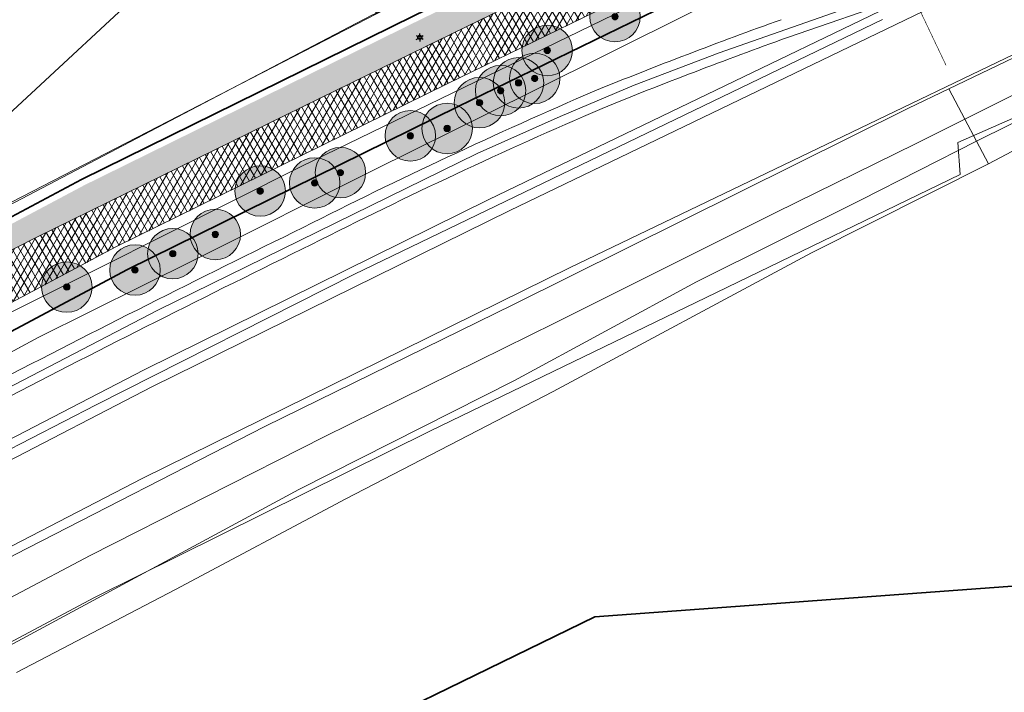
# Model space of a CAD drawing. Header units: millimetres. Extents: x 162876 to 168130, y 402614 to 405602.
# Tile 34 of 256: x 164365 to 164443, y 403354 to 403407. Entities that reach past the tile are written whole.
import ezdxf
from ezdxf.enums import TextEntityAlignment as Align

# ---------------------------------------------------------------- set-up
doc = ezdxf.new("R2010")
doc.units = ezdxf.units.MM
doc.linetypes.add('X-CA190022.004-UO-TXT_Tekst 1op200_v0.1$0$AL-TEKENBLADGRENS', pattern=[11.5, 2.5, -1.5, 1, -1.5, 1, -1.5, 2.5])
for name, color, linetype, lineweight in [('X-CA190022.004-UO-BGT_Ondergrond$0$GE_201_SHDHek_Lijn_GEM', 253, 'X-CA190022.004-UO-BGT_Ondergrond$0$Hekwerk', 9), ('X-CA190022.004-UO-BGT_Ondergrond$0$GE_244_Taludlijn_Lijn_GEM', 253, 'Continuous', 9), ('X-CA190022.004-UO-BGT_Ondergrond$0$GE_251_SPRTrein_as_Lijn_GEM', 253, 'Continuous', 9), ('X-CA190022.004-UO-BGT_Ondergrond$0$GE_316_WGDFietspad_Vlak_GEM', 253, 'Continuous', 9), ('X-CA190022.004-UO-BGT_Ondergrond$0$GE_367_OWGBerm_groenvoorziening_grasenk_GEM', 253, 'Continuous', 9), ('X-CA190022.004-UO-BGT_Ondergrond$0$GE_401_OTDErf_Vlak_GEM', 253, 'Continuous', 9), ('X-CA190022.004-UO-BGT_Ondergrond$0$GE_421_OTDHalfverhard_gravel_Vlak_GEM', 253, 'Continuous', 9), ('X-CA190022.004-UO-BGT_Ondergrond$0$GE_504_WTDWaterloop_sloot_Vlak_GEM', 253, 'Continuous', 9), ('X-CA190022.004-UO-BGT_Ondergrond$0$GE_541_OWTOever_slootkant_Vlak_GEM', 253, 'Continuous', 9), ('X-CA190022.004-UO-BGT_Ondergrond$0$GE_601_PNDgrondvlakpand_Vlak_MV_GEM', 34, 'Continuous', 35), ('X-CA190022.004-UO-BGT_Ondergrond$0$GE_861_PALLichtmast_Punt_GEM', 202, 'Continuous', 25), ('X-CA190022.004-UO-GZM_Werkgrens$0$N-WE-KG-GRENS_SYSTEEMGRENS-G', 7, 'X-CA190022.004-UO-GZM_Werkgrens$0$KG-OG', 35), ('X-CA190022.004-UO-KAD_Percelen$0$B-WE-KG-GRENS_PERCEEL-GV', 150, 'Continuous', 9), ('X-CA190022.004-UO-TXT_Tekst 1op200_v0.1$0$X-XX-AL-TEKENBLADGRENS-G', 7, 'X-CA190022.004-UO-TXT_Tekst 1op200_v0.1$0$AL-TEKENBLADGRENS', 35)]:
    doc.layers.add(name, color=color, linetype=linetype, lineweight=lineweight)
doc.layers.add('X-CA190022.004-UO-DWM_Beplanting_v0.1$0$B-WE-GR-BOOM-S AFKOMSTIG UIT BOMENBESTAND GEMEENTE', color=252, linetype='Continuous')
doc.layers.add('X-CA190022.004-UO-OPB_Opbreek_v0.1$0$V-WE-GR-GRAS-V', color=7, linetype='Continuous', lineweight=18, true_color=0x67a552, transparency=0.5)
doc.layers.add('X-CA190022.004-UO-OPB_Opbreek_v0.1$0$V-WE-VH-VERHARDING_ASFALT-A-200 DEKLAAG FREZEN', color=32, linetype='Continuous', lineweight=18, transparency=0.5)
doc.styles.add('X-CA190022.004-UO-BGT_Ondergrond$0$NLCS-ISO', font='NLCS-ISO.ttf')
doc.linetypes.add('X-CA190022.004-UO-BGT_Ondergrond$0$Hekwerk', pattern='A,5,-1.5,[2,dgnlstyle-Veghel.shx,S=0.007937,R=0,X=0,Y=0],-1.5', length=8)
doc.linetypes.add('X-CA190022.004-UO-GZM_Werkgrens$0$KG-OG', pattern='A,5.5,-1.5,[2,NLCS.SHX,S=0.5,R=0,X=0,Y=0],-1.5', length=8.5)

# ---------------------------------------------------------------- blocks, each defined once
blk = doc.blocks.new('X-CA190022.004-UO-BGT_Ondergrond$0$N-SIE-WEG_LICHTMAST-SO')
h = blk.add_hatch(color=256)
h.paths.add_polyline_path([(1.16, 0.5, 0.658505), (-1.16, 0.5)])
h.paths.add_polyline_path([(-1.16, -0.5, 0.658505), (1.16, -0.5)])
at = {"flags": 128}
for points in [[(-2.19, 1.27), (-1.1, 0.63)], [(-1.16, 0.5), (1.16, 0.5)], [(0, 1.27), (0, 2.53)], [(1.1, 0.63), (2.19, 1.27)], [(-2.19, -1.27), (-1.1, -0.63)], [(-1.16, -0.5), (1.16, -0.5)], [(0, -1.27), (0, -2.53)], [(2.19, -1.27), (1.1, -0.63)]]:
    blk.add_lwpolyline(points, dxfattribs=at)
at = {"ltscale": 0.5}
blk.add_circle((0, 0), 1.27, dxfattribs=at)
at = {"style": 'X-CA190022.004-UO-BGT_Ondergrond$0$NLCS-ISO'}
blk.add_attdef('TYPE', text='', height=1.8, dxfattribs=at).set_placement((0, 2.53), align=Align.BOTTOM_CENTER)
blk = doc.blocks.new('X-CA190022.004-UO-BGT_Ondergrond$0$IMGEOLichtmastpaal')
at = {"xscale": 5, "yscale": 5, "zscale": 5}
blk.add_blockref('X-CA190022.004-UO-BGT_Ondergrond$0$N-SIE-WEG_LICHTMAST-SO', (0, 6.4), dxfattribs=at)
blk = doc.blocks.new('X-CA190022.004-UO-DWM_Beplanting_v0.1$0$SGR-BOOM_01-SO')
at = {"linetype": 'ByBlock', "lineweight": 18}
h = blk.add_hatch(color=0, dxfattribs=at)
h.dxf.hatch_style = 1
edge = h.paths.add_edge_path()
edge.add_arc((0, 0), 0.25, 0, 360)
at = {"color": 0, "linetype": 'ByBlock', "lineweight": 18}
for radius in [2, 0.25]:
    blk.add_circle((0, 0), radius, dxfattribs=at)
blk = doc.blocks.new('X-CA190022.004-UO-DWM_Beplanting_v0.1$0$IMGEOBoom')
at = {"transparency": 33554457}
h = blk.add_hatch(color=256, dxfattribs=at)
h.dxf.hatch_style = 1
edge = h.paths.add_edge_path()
edge.add_arc((0, 0), 100, 0, 360)
edge = h.paths.add_edge_path(flags=17)
edge.add_arc((0, 0), 12.5, 0, 360)
h = blk.add_hatch()
h.set_pattern_fill('ANGLE', color=256)
h.set_pattern_definition([(0, (0, 0), (0, 6.985), [5.08, -1.905]), (90, (0, 0), (-6.985, 4e-16), [5.08, -1.905])])
edge = h.paths.add_edge_path(flags=17)
edge.add_arc((0, 0), 12.5, 0, 360)
at = {"xscale": 50, "yscale": 50, "zscale": 50}
blk.add_blockref('X-CA190022.004-UO-DWM_Beplanting_v0.1$0$SGR-BOOM_01-SO', (0, 0), dxfattribs=at)

msp = doc.modelspace()

# ---------------------------------------------------------------- hatches: boundary and pattern name
at = {"layer": 'X-CA190022.004-UO-OPB_Opbreek_v0.1$0$V-WE-GR-GRAS-V'}
h = msp.add_hatch(color=256, dxfattribs=at)
h.dxf.hatch_style = 1
edge = h.paths.add_edge_path()
edge.add_line((164198.494, 403282.633), (164199.761, 403281.076))
edge.add_line((164199.761, 403281.076), (164215.89, 403293.75))
edge.add_line((164215.89, 403293.75), (164233.83, 403307.49))
edge.add_line((164233.83, 403307.49), (164241.48, 403312.985))
edge.add_line((164241.48, 403312.985), (164250.861, 403319.723))
edge.add_line((164250.861, 403319.723), (164258.18, 403324.98))
edge.add_line((164258.18, 403324.98), (164274.64, 403336.2))
edge.add_line((164274.64, 403336.2), (164297.05, 403350.58))
edge.add_line((164297.05, 403350.58), (164320.04, 403364.53))
edge.add_line((164320.04, 403364.53), (164331.41, 403371.01))
edge.add_line((164331.41, 403371.01), (164357.53, 403385.53))
edge.add_line((164357.53, 403385.53), (164366.62, 403390.14))
edge.add_line((164366.62, 403390.14), (164389.014, 403401.122))
edge.add_line((164389.014, 403401.122), (164392.63, 403402.895))
edge.add_line((164392.63, 403402.895), (164397.33, 403405.2))
edge.add_line((164397.33, 403405.2), (164445.43, 403428.64))
edge.add_line((164445.43, 403428.64), (164451.991, 403431.556))
edge.add_line((164451.991, 403431.556), (164460.333, 403435.32))
edge.add_line((164460.333, 403435.32), (164469.683, 403439.613))
edge.add_line((164469.683, 403439.613), (164469.616, 403439.778))
edge.add_line((164469.616, 403439.778), (164470.109, 403439.979))
edge.add_arc((164469.788, 403440.766), 0.85, 292.20692, 423.33687)
edge.add_arc((164467.533, 403436.303), 5.85, 63.21206, 115.37669)
edge.add_line((164465.025, 403441.589), (164464.623, 403441.398))
edge.add_line((164464.623, 403441.398), (164465.583, 403439.374))
edge.add_line((164465.583, 403439.374), (164433.189, 403424.212))
edge.add_arc((164443.54, 403385.949), 39.638, 105.1369, 116.32201)
edge.add_line((164425.964, 403421.477), (164425.967, 403421.472))
edge.add_line((164425.967, 403421.472), (164396.651, 403407.199))
edge.add_line((164396.651, 403407.199), (164370.322, 403394.225))
edge.add_line((164370.322, 403394.225), (164348.121, 403382.407))
edge.add_line((164348.121, 403382.407), (164330.425, 403372.846))
edge.add_line((164330.425, 403372.846), (164319.162, 403366.391))
edge.add_line((164319.162, 403366.391), (164296.168, 403352.517))
edge.add_line((164296.168, 403352.517), (164273.361, 403337.807))
edge.add_line((164273.361, 403337.807), (164265.474, 403332.533))
edge.add_line((164265.474, 403332.533), (164256.88, 403326.629))
edge.add_line((164256.88, 403326.629), (164249.633, 403321.48))
edge.add_line((164249.633, 403321.48), (164244.343, 403317.721))
edge.add_line((164244.343, 403317.721), (164240.156, 403314.657))
edge.add_line((164240.156, 403314.657), (164232.707, 403309.203))
edge.add_line((164232.707, 403309.203), (164214.782, 403295.659))
edge.add_line((164214.782, 403295.659), (164201.6, 403285.197))
edge.add_arc((164265.938, 403204.125), 103.5, 128.43539, 130.66509)
at = {"layer": 'X-CA190022.004-UO-OPB_Opbreek_v0.1$0$V-WE-VH-VERHARDING_ASFALT-A-200 DEKLAAG FREZEN'}
h = msp.add_hatch(dxfattribs=at)
h.set_pattern_fill('AVH-ASFALT', color=256, scale=0.5, pattern_type=2)
h.set_pattern_definition([(60, (0, 0), (-0.4330127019, 0.25), []), (120, (0, 0), (-0.4330127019, -0.25), [])])
h.paths.add_polyline_path([(164260.03, 403322.12), (164268.56, 403327.98), (164276.38, 403333.21), (164299.08, 403347.85), (164321.95, 403361.65), (164333.1, 403368.04), (164350.72, 403377.56), (164372.83, 403389.33), (164399.07, 403402.26), (164428.392, 403416.535), (164426.876, 403419.598), (164397.33, 403405.2), (164392.63, 403402.895), (164389.014, 403401.122), (164366.62, 403390.14), (164357.53, 403385.53), (164331.41, 403371.01), (164320.04, 403364.53), (164297.05, 403350.58), (164274.64, 403336.2), (164258.18, 403324.98), (164250.861, 403319.723), (164241.48, 403312.985), (164233.83, 403307.49), (164215.89, 403293.75), (164199.772, 403281.084), (164199.761, 403281.075), (164201.916, 403278.427), (164218.15, 403291.31), (164235.99, 403304.79), (164243.405, 403310.219), (164247.56, 403313.26), (164252.819, 403316.997)])

# ---------------------------------------------------------------- linework, layer by layer
at = {"layer": 'X-CA190022.004-UO-BGT_Ondergrond$0$GE_201_SHDHek_Lijn_GEM'}
for p, q in [((164393.105, 403407.697), (164390.724, 403406.448)), ((164390.724, 403406.448), (164387.358, 403404.682)), ((164387.358, 403404.682), (164364.293, 403392.58))]:
    msp.add_line(p, q, dxfattribs=at)
at = {"layer": 'X-CA190022.004-UO-BGT_Ondergrond$0$GE_244_Taludlijn_Lijn_GEM'}
for p, q in [((164418.343, 403407.883), (164405.774, 403401.616)), ((164405.774, 403401.616), (164393.255, 403395.423)), ((164393.255, 403395.423), (164379.112, 403388.334)), ((164379.112, 403388.334), (164366.676, 403382.161)), ((164366.676, 403382.161), (164338.225, 403366.811))]:
    msp.add_line(p, q, dxfattribs=at)
at = {"layer": 'X-CA190022.004-UO-BGT_Ondergrond$0$GE_251_SPRTrein_as_Lijn_GEM'}
for p, q in [((164404.05, 403392.21), (164458.617, 403418.539)), ((164436.553, 403409.561), (164402.38, 403393.08)), ((164420.642, 403404.717), (164432.791, 403409.005)), ((164426.047, 403405.928), (164436.553, 403409.561)), ((164391.745, 403387.167), (164433.595, 403407.355)), ((164413.914, 403402.149), (164420.642, 403404.717)), ((164408.033, 403399.671), (164413.914, 403402.149)), ((164401.452, 403396.727), (164408.033, 403399.671)), ((164376.138, 403384.314), (164401.452, 403396.727)), ((164402.38, 403393.08), (164375.07, 403379.6)), ((164375.73, 403378.27), (164404.05, 403392.21)), ((164371.252, 403376.822), (164391.745, 403387.167)), ((164357.934, 403374.849), (164376.138, 403384.314)), ((164375.07, 403379.6), (164359.26, 403371.41)), ((164359.94, 403370.09), (164375.73, 403378.27)), ((164363.56, 403372.856), (164371.252, 403376.822))]:
    msp.add_line(p, q, dxfattribs=at)
for centre, radius, start, end in [((164554.155, 403048.815), 380.896, 109.73319, 112.11243), ((164572.905, 403025.389), 409.747, 113.30847, 116.87672), ((164925.145, 402292.772), 1222.583, 116.079785, 117.371885)]:
    msp.add_arc(centre, radius, start, end, dxfattribs=at)
at = {"layer": 'X-CA190022.004-UO-BGT_Ondergrond$0$GE_251_SPRTrein_as_Lijn_GEM', "extrusion": (0, 0, -1)}
for centre, radius, start, end in [((-164554.637, 403047.561), 380.739, 67.89371, 70.26089), ((-164572.663, 403025.914), 407.668, 63.1188, 66.69134), ((-164921.519, 402299.91), 1213.078, 62.625398, 63.926335)]:
    msp.add_arc(centre, radius, start, end, dxfattribs=at)
at = {"layer": 'X-CA190022.004-UO-BGT_Ondergrond$0$GE_316_WGDFietspad_Vlak_GEM', "flags": 128}
for points in [[(164357.53, 403385.53), (164366.62, 403390.14), (164389.014, 403401.122), (164392.63, 403402.895), (164397.33, 403405.2), (164445.43, 403428.64), (164451.991, 403431.556), (164460.333, 403435.32), (164470.225, 403439.862)], [(164446.97, 403425.58), (164399.07, 403402.26), (164372.83, 403389.33), (164350.72, 403377.56)]]:
    msp.add_lwpolyline(points, dxfattribs=at)
at = {"layer": 'X-CA190022.004-UO-BGT_Ondergrond$0$GE_367_OWGBerm_groenvoorziening_grasenk_GEM', "flags": 128}
for points in [[(164179.494, 403270.177), (164194.84, 403282.196), (164211.087, 403295.268), (164231.111, 403310.634), (164235.52, 403313.512), (164245.67, 403321.126), (164272.398, 403339.903), (164288.143, 403349.736), (164298.889, 403356.556), (164334.793, 403377.305), (164364.293, 403392.58), (164387.358, 403404.682), (164390.724, 403406.448), (164393.105, 403407.697), (164407.616, 403414.349), (164425.803, 403423.104), (164434.433, 403427.217), (164453.635, 403436.286), (164460.737, 403439.749), (164463.143, 403440.873), (164465.039, 403441.76)], [(164470.225, 403439.862), (164460.333, 403435.32), (164451.991, 403431.556), (164445.43, 403428.64), (164397.33, 403405.2), (164392.63, 403402.895), (164389.014, 403401.122)], [(164136.762, 403226.328), (164137.681, 403227.058), (164154.717, 403240.595), (164179.581, 403260.655), (164183.17, 403263.55), (164218.15, 403291.31), (164235.99, 403304.79), (164243.405, 403310.219), (164247.56, 403313.26), (164252.819, 403316.997), (164260.03, 403322.12), (164268.56, 403327.98), (164276.38, 403333.21), (164299.08, 403347.85), (164321.95, 403361.65), (164333.1, 403368.04), (164350.72, 403377.56), (164372.83, 403389.33), (164399.07, 403402.26), (164446.97, 403425.58), (164458.26, 403430.62), (164461.749, 403432.244), (164473.316, 403437.484)], [(164453.447, 403426.482), (164418.343, 403407.883), (164405.774, 403401.616), (164393.255, 403395.423), (164379.112, 403388.334), (164366.676, 403382.161), (164338.225, 403366.811), (164327.291, 403360.547), (164306.875, 403348.529), (164295.285, 403341.33), (164281.893, 403332.496), (164265.634, 403321.347), (164239.848, 403303.124), (164224.258, 403291.345), (164208.266, 403279.037), (164194.822, 403268.535), (164179.256, 403255.889), (164165.951, 403244.025), (164160.088, 403238.658), (164155.081, 403234.074), (164150.561, 403230.11), (164146.709, 403226.642), (164139.364, 403219.716), (164136.597, 403223.292)], [(164389.014, 403401.122), (164366.62, 403390.14), (164357.53, 403385.53), (164331.41, 403371.01), (164320.04, 403364.53), (164297.05, 403350.58), (164274.64, 403336.2), (164258.18, 403324.98), (164250.861, 403319.723), (164241.48, 403312.985), (164233.83, 403307.49), (164215.89, 403293.75), (164180.78, 403266.16), (164177.34, 403263.403), (164135.461, 403229.835)]]:
    msp.add_lwpolyline(points, dxfattribs=at)
at = {"layer": 'X-CA190022.004-UO-BGT_Ondergrond$0$GE_401_OTDErf_Vlak_GEM', "flags": 128}
for points in [[(164434.276, 403477.925), (164461.218, 403445.485), (164460.688, 403445.214), (164463.143, 403440.873), (164460.737, 403439.749), (164453.635, 403436.286), (164434.433, 403427.217), (164425.803, 403423.104), (164407.616, 403414.349), (164393.105, 403407.697), (164390.724, 403406.448), (164387.358, 403404.682), (164364.293, 403392.58)], [(164377.823, 403412.386), (164362.8, 403398.461), (164359.407, 403402.101), (164348.416, 403391.933), (164345.006, 403395.58), (164334.018, 403385.402), (164286.097, 403437.089), (164297.464, 403447.604), (164300.856, 403443.981), (164309.119, 403451.645), (164306.521, 403454.412), (164307.826, 403458.598), (164306.585, 403458.988), (164306.434, 403458.565)], [(164364.941, 403355.617), (164377.549, 403362.178), (164391.056, 403369.382), (164407.491, 403377.871), (164427.97, 403388.858), (164441.975, 403395.917), (164452.283, 403401.37), (164453.126, 403403.335), (164455.882, 403405.808), (164461.191, 403409.172), (164471.709, 403413.607), (164476.252, 403415.868), (164480.879, 403417.646)], [(164458.98, 403249.35), (164451.064, 403357.976), (164450.697, 403362.962), (164410.791, 403360.027), (164331.744, 403321.501)]]:
    msp.add_lwpolyline(points, dxfattribs=at)
at = {"layer": 'X-CA190022.004-UO-BGT_Ondergrond$0$GE_421_OTDHalfverhard_gravel_Vlak_GEM', "flags": 128}
for points in [[(164179.256, 403255.889), (164194.822, 403268.535), (164208.266, 403279.037), (164224.258, 403291.345), (164239.848, 403303.124), (164265.634, 403321.347), (164281.893, 403332.496), (164295.285, 403341.33), (164306.875, 403348.529), (164327.291, 403360.547), (164338.225, 403366.811), (164366.676, 403382.161), (164379.112, 403388.334), (164393.255, 403395.423), (164405.774, 403401.616), (164418.343, 403407.883), (164453.447, 403426.482), (164456.675, 403428.038), (164465.477, 403431.918), (164467.948, 403432.656), (164471.335, 403432.326), (164477.915, 403429.509), (164481.182, 403421.899)], [(164479.789, 403421.948), (164478.772, 403421.491), (164473.863, 403419.286), (164458.271, 403411.732), (164451.965, 403408.12), (164448.528, 403406.504), (164438.845, 403401.859), (164435.646, 403400.325), (164404.334, 403384.783)], [(164404.334, 403384.783), (164384.642, 403375.1), (164364.838, 403364.953), (164342.639, 403352.83), (164330.106, 403346.329), (164315.411, 403337.796), (164302.589, 403329.694), (164285.963, 403319.072), (164259.141, 403300.844), (164240.695, 403287.173), (164226.591, 403277.023), (164223.622, 403274.491), (164224.049, 403271.077), (164224.138, 403270.362), (164225.375, 403268.806), (164226.075, 403268.805), (164227.824, 403268.802), (164227.882, 403268.47), (164227.888, 403268.434), (164227.015, 403267.798), (164221.145, 403263.518), (164216.401, 403260.06), (164212.253, 403256.524), (164173.052, 403207.658)]]:
    msp.add_lwpolyline(points, dxfattribs=at)
at = {"layer": 'X-CA190022.004-UO-BGT_Ondergrond$0$GE_504_WTDWaterloop_sloot_Vlak_GEM', "flags": 128}
for points in [[(164451.43, 403404.167), (164451.628, 403403.816), (164451.65, 403403.217), (164451.55, 403402.92), (164441.025, 403397.721), (164440.108, 403399.462), (164450.664, 403404.704), (164451.269, 403404.452), (164451.43, 403404.167)], [(164353.085, 403355.54), (164370.775, 403364.872), (164389.322, 403374.292), (164407.628, 403383.327), (164425.126, 403392.066), (164436.189, 403397.516), (164440.108, 403399.462), (164441.025, 403397.721), (164431.907, 403393.079), (164418.83, 403386.562), (164404.407, 403378.75), (164387.325, 403370.106)], [(164387.325, 403370.106), (164355.733, 403353.081)]]:
    msp.add_lwpolyline(points, dxfattribs=at)
at = {"layer": 'X-CA190022.004-UO-BGT_Ondergrond$0$GE_541_OWTOever_slootkant_Vlak_GEM', "flags": 128}
for points in [[(164471.709, 403413.607), (164461.191, 403409.172), (164455.882, 403405.808), (164453.126, 403403.335), (164452.283, 403401.37), (164441.975, 403395.917), (164441.025, 403397.721), (164451.55, 403402.92), (164451.65, 403403.217), (164451.628, 403403.816), (164451.43, 403404.167), (164451.269, 403404.452), (164450.664, 403404.704), (164440.108, 403399.462), (164438.845, 403401.859), (164448.528, 403406.504), (164451.965, 403408.12), (164458.271, 403411.732), (164473.863, 403419.286), (164478.772, 403421.491), (164479.789, 403421.948)], [(164364.838, 403364.953), (164384.642, 403375.1), (164404.334, 403384.783), (164435.646, 403400.325), (164438.845, 403401.859), (164440.108, 403399.462), (164436.189, 403397.516), (164425.126, 403392.066), (164407.628, 403383.327), (164389.322, 403374.292), (164370.775, 403364.872), (164353.085, 403355.54)], [(164355.733, 403353.081), (164387.325, 403370.106), (164404.407, 403378.75), (164418.83, 403386.562), (164431.907, 403393.079), (164441.025, 403397.721), (164441.975, 403395.917)], [(164441.975, 403395.917), (164427.97, 403388.858), (164407.491, 403377.871), (164391.056, 403369.382), (164377.549, 403362.178), (164364.941, 403355.617)]]:
    msp.add_lwpolyline(points, dxfattribs=at)
at = {"layer": 'X-CA190022.004-UO-BGT_Ondergrond$0$GE_601_PNDgrondvlakpand_Vlak_MV_GEM', "flags": 128}
for points in [[(164324.941, 403472.921), (164328.248, 403469.259), (164326.527, 403467.702), (164377.823, 403412.386), (164362.8, 403398.461), (164359.407, 403402.101), (164348.416, 403391.933), (164345.006, 403395.58), (164334.018, 403385.402), (164286.097, 403437.089), (164297.464, 403447.604), (164300.856, 403443.981), (164309.119, 403451.645), (164306.521, 403454.412), (164307.826, 403458.598), (164306.585, 403458.988), (164306.434, 403458.565)], [(164451.064, 403357.976), (164458.98, 403249.35), (164459.34, 403244.36), (164453.748, 403243.95), (164453.34, 403243.92), (164337.868, 403235.458), (164335.639, 403265.866), (164304.86, 403263.604), (164305.46, 403255.426), (164303.66, 403253.318), (164305.028, 403234.668), (164297.717, 403234.125), (164297.797, 403232.527), (164272.587, 403230.678), (164261.787, 403229.886), (164227.415, 403227.365), (164225.762, 403249.94), (164292.812, 403296.784), (164331.744, 403321.501), (164410.791, 403360.027), (164450.697, 403362.962), (164451.064, 403357.976)]]:
    msp.add_lwpolyline(points, dxfattribs=at)
at = {"layer": 'X-CA190022.004-UO-GZM_Werkgrens$0$N-WE-KG-GRENS_SYSTEEMGRENS-G', "ltscale": 0.2, "flags": 128}
msp.add_lwpolyline([(164202.447, 403276.261, -0.007014), (164204.684, 403278.194), (164207.732, 403280.631), (164216.351, 403287.471), (164219.004, 403289.434), (164219.375, 403289.729), (164237.184, 403303.185), (164244.587, 403308.605), (164248.73, 403311.638), (164253.977, 403315.367), (164261.175, 403320.48), (164269.682, 403326.324), (164277.478, 403331.538), (164300.139, 403346.153), (164322.964, 403359.926), (164334.073, 403366.292), (164351.665, 403375.797), (164373.742, 403387.55), (164399.95, 403400.464), (164429.28, 403414.743), (164430.124, 403415.141), (164430.948, 403415.506), (164431.777, 403415.846), (164432.615, 403416.161), (164433.462, 403416.453), (164434.316, 403416.72), (164435.176, 403416.962), (164436.043, 403417.179), (164436.306, 403417.259, -0.099821), (164451.982, 403417.179, 0.131087), (164471.53, 403420.948), (164482.533, 403426.243), (164490.693, 403418.8), (164492.586, 403419.707), (164495.404, 403416.53, -0.0101), (164498.074, 403413.536), (164499.385, 403412.005), (164502.276, 403408.653), (164509.274, 403412.948), (164511.768, 403416.461), (164509.186, 403420.201, -0.175036), (164509.321, 403422.135, -0.180129), (164510.517, 403423.431), (164518.825, 403427.315), (164545.03, 403439.927), (164571.695, 403452.754), (164577.955, 403456.064), (164591.472, 403464.142), (164595.446, 403466.159), (164599.431, 403468.182), (164600.854, 403468.863), (164605.94, 403471.242), (164622.016, 403477.758), (164627.273, 403479.889), (164631.947, 403481.905), (164633.267, 403482.539, 0.084778), (164642.609, 403485.38), (164759.332, 403541.386), (164770.974, 403544.815), (164773.272, 403545.397), (164787.887, 403542.29), (164789.899, 403542.38), (164793.252, 403543.048), (164800.24, 403546.814), (164803.671, 403549.366), (164804.774, 403550.36), (164806.983, 403547.387), (164807.907, 403546.199), (164811.87, 403549.281), (164810.953, 403550.46), (164809.512, 403552.406), (164808.343, 403553.575), (164810.024, 403555.089), (164807.827, 403558.012), (164809.834, 403559.516, 0.087199), (164816.707, 403566.833, -0.136189), (164825.151, 403574.239), (164897.952, 403609.34), (164931.093, 403625.32), (165054.784, 403684.96), (165123.155, 403717.926), (165148.566, 403730.033), (165175.654, 403740.478), (165188.146, 403744.824), (165187.632, 403748.092), (165185.258, 403754.932), (165180.038, 403753.689, 0.027846), (165177.051, 403752.466), (165119.698, 403725.141), (165051.309, 403692.167), (164927.618, 403632.527), (164894.477, 403616.547), (164821.676, 403581.445, 0.136189), (164810.016, 403571.218, -0.087199), (164805.039, 403565.919), (164803.02, 403564.408), (164799.415, 403569.204), (164798.615, 403568.604), (164797.815, 403568.006), (164797.216, 403568.806), (164793.371, 403565.926), (164793.97, 403565.126), (164792.376, 403563.932), (164795.885, 403559.064, -0.201548), (164780.097, 403554.057, 0.075656), (164771.169, 403553.982, -0.009755), (164764.075, 403552.536), (164754.286, 403547.799), (164747.474, 403544.606), (164708.34, 403525.583), (164686.218, 403515.365), (164675.148, 403509.865), (164663.524, 403504.258), (164644.327, 403495.071), (164639.493, 403492.723), (164638.201, 403492.127, -0.201818), (164621.846, 403491.8, 0.209498), (164598.58, 403490.973), (164556.157, 403470.566), (164536.299, 403461.008), (164516.318, 403451.408), (164508.232, 403447.512), (164500.187, 403443.642), (164497.203, 403443.008), (164495.09, 403442.274, 0.130794), (164492.913, 403444.811), (164488.435, 403447.885), (164494.899, 403449.835), (164490.315, 403452.233), (164484.484, 403450.597, -0.076427), (164479.748, 403454.723), (164478.799, 403455.857), (164474.918, 403452.962), (164457.343, 403473.566), (164451.257, 403468.374), (164465.519, 403451.653, -0.484297), (164464.817, 403448.113), (164461.416, 403446.394), (164463.893, 403441.77), (164464.916, 403439.614), (164433.017, 403424.683, 0.05166), (164425.3, 403421.703), (164396.431, 403407.648), (164370.094, 403394.67), (164347.884, 403382.848), (164330.182, 403373.283), (164318.908, 403366.822), (164295.903, 403352.941), (164273.086, 403338.225), (164265.193, 403332.947), (164256.594, 403327.039), (164249.344, 403321.888), (164244.05, 403318.127), (164239.86, 403315.06), (164232.409, 403309.604), (164214.476, 403296.054), (164201.289, 403285.589, 0.012131), (164197.414, 403282.357)], format="xyb", close=True, dxfattribs=at)
at = {"layer": 'X-CA190022.004-UO-KAD_Percelen$0$B-WE-KG-GRENS_PERCEEL-GV', "flags": 128}
for points in [[(164311.58, 403496.822), (164264.282, 403453.13), (164282.37, 403433.616), (164324.83, 403387.806), (164333.442, 403378.516), (164334.483, 403377.392), (164337.189, 403378.787), (164393.545, 403407.844), (164388.35, 403413.494), (164373.258, 403429.906), (164359.209, 403445.155), (164345.484, 403460.052), (164342.041, 403463.786)], [(164467.899, 403234.987), (164456.621, 403388.359), (164455.852, 403398.81), (164455.428, 403404.573), (164439.548, 403397.62), (164439.743, 403395.067), (164420.417, 403385.713), (164397.764, 403374.75), (164371.136, 403361.559), (164358.377, 403354.762), (164345.274, 403347.596), (164327.091, 403336.771), (164317.093, 403330.96), (164302.186, 403321.636), (164284.985, 403310.301), (164267.784, 403298.445), (164251.857, 403287.067), (164235.818, 403275.048), (164214.13, 403258.511), (164217.745, 403216.986), (164299.737, 403222.886)]]:
    msp.add_lwpolyline(points, close=True, dxfattribs=at)
for points in [[(164360.621, 403382.207), (164387.566, 403395.736), (164459.04, 403430.474), (164469.708, 403435.65), (164464.658, 403441.585), (164461.223, 403440.276), (164450.635, 403435.456), (164443.895, 403432.527), (164395.494, 403408.832), (164393.545, 403407.844), (164337.189, 403378.787)], [(164363.145, 403364.918), (164374.895, 403370.972), (164408.841, 403387.712), (164466.349, 403415.367), (164460.276, 403427.915), (164459.04, 403430.474), (164387.566, 403395.736), (164360.621, 403382.207)], [(164358.377, 403354.762), (164371.136, 403361.559), (164397.764, 403374.75), (164420.417, 403385.713), (164439.743, 403395.067), (164439.548, 403397.62), (164455.428, 403404.573), (164468.748, 403410.406), (164466.349, 403415.367), (164408.841, 403387.712), (164374.895, 403370.972), (164363.145, 403364.918)]]:
    msp.add_lwpolyline(points, dxfattribs=at)
at = {"layer": 'X-CA190022.004-UO-TXT_Tekst 1op200_v0.1$0$X-XX-AL-TEKENBLADGRENS-G', "const_width": 0.05, "flags": 128}
msp.add_lwpolyline([(164422.565, 403437.471), (164438.62, 403403.728)], dxfattribs=at)

# ---------------------------------------------------------------- block references
at = {"layer": 'X-CA190022.004-UO-BGT_Ondergrond$0$GE_861_PALLichtmast_Punt_GEM', "xscale": 0.025, "yscale": 0.025, "zscale": 0.025}
msp.add_blockref('X-CA190022.004-UO-BGT_Ondergrond$0$IMGEOLichtmastpaal', (164396.91, 403405.78), dxfattribs=at)
at = {"layer": 'X-CA190022.004-UO-DWM_Beplanting_v0.1$0$B-WE-GR-BOOM-S AFKOMSTIG UIT BOMENBESTAND GEMEENTE', "xscale": 0.02, "yscale": 0.02, "zscale": 0.02}
for p in [(164412.379, 403407.59), (164407.012, 403404.907), (164404.737, 403402.34), (164406.021, 403402.69), (164403.316, 403401.724), (164401.646, 403400.765), (164399.079, 403398.724), (164396.162, 403398.14), (164390.621, 403395.223), (164384.262, 403393.765), (164388.579, 403394.407), (164380.704, 403390.324), (164377.334, 403388.796), (164374.34, 403387.504), (164368.932, 403386.152)]:
    msp.add_blockref('X-CA190022.004-UO-DWM_Beplanting_v0.1$0$IMGEOBoom', p, dxfattribs=at)

doc.saveas('drawing.dxf')
